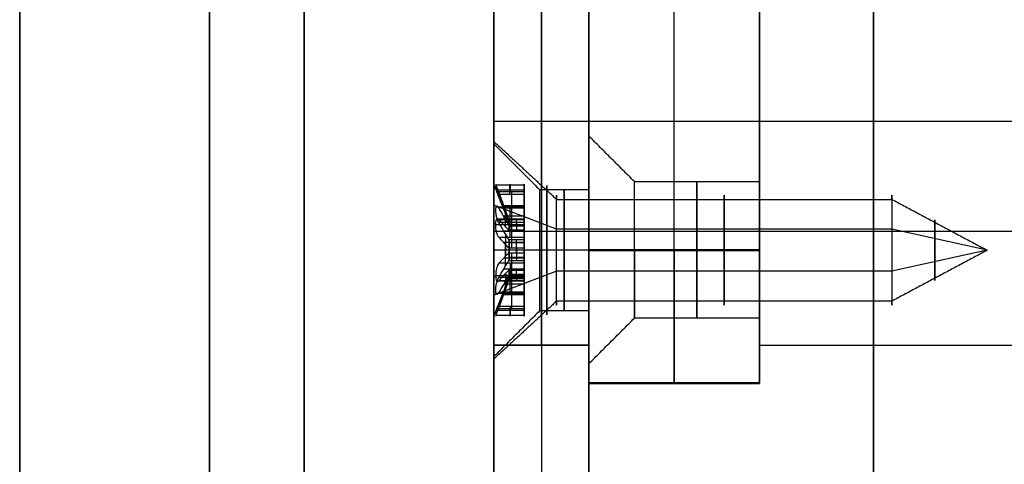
# Model space of a CAD drawing. Header units: millimetres. Extents: x -398 to 387, y -563 to 552.
# Tile 194 of 256: x -398 to -372, y -378 to -366. Entities that reach past the tile are written whole.
import ezdxf

# ---------------------------------------------------------------- set-up
doc = ezdxf.new("R2010")
doc.units = ezdxf.units.MM
doc.layers.add('Livello 01', color=7, linetype='Continuous')

# ---------------------------------------------------------------- blocks, each defined once
blk = doc.blocks.new('MCP191A04_01')
at = {"layer": 'Livello 01', "color": 254, "true_color": 0xcad1ee}
for p, q in [((-69.2, 125, 1.25), (69.2, 125, 1.25)), ((79.2, 0, 2.5), (-79.2, 0, 2.5)), ((79.2, 0), (-79.2, 0)), ((-22, -86.65, 1.3), (-22, -85.45, 2.5)), ((-22, -86.65), (-22, -86.65, 1.3)), ((-22, -89.85, 1.3), (-22, -91.05, 2.5)), ((-22, -89.85), (-22, -89.85, 1.3)), ((-69.2, -125, 1.25), (69.2, -125, 1.25))]:
    blk.add_line(p, q, dxfattribs=at)
for centre, radius, start, end in [((-31.5, -76.25), 12, 0, 180), ((-31.5, -76.25, 2.5), 12, 0, 180), ((-31.5, -76.25, 1.25), 12, 0, 180), ((-31.5, -76.25), 12, 180, 0), ((-31.5, -76.25, 1.25), 12, 180, 0), ((-22, -88.25, 2.5), 2.8, 0, 180), ((-22, -88.25), 1.6, 0, 180), ((-22, -88.25, 0.65), 1.6, 0, 180), ((-22, -88.25, 1.3), 1.6, 180, 0), ((-22, -88.25), 1.6, 180, 0), ((-22, -88.25, 0.65), 1.6, 180, 0)]:
    blk.add_arc(centre, radius, start, end, dxfattribs=at)
at = {"layer": 'Livello 01', "color": 254, "true_color": 0xcad1ee, "extrusion": (0, 0, -1)}
for centre, radius, start, end in [((31.5, -76.25, -2.5), 12, 180, 0), ((22, -88.25, -1.3), 1.6, 0, 180), ((22, -88.25, -2.5), 2.8, 180, 0)]:
    blk.add_arc(centre, radius, start, end, dxfattribs=at)
at = {"layer": 'Livello 01', "color": 254, "true_color": 0xcad1ee}
for points in [[(-69.2, 125, 2.5), (69.2, 125, 2.5)], [(-69.2, 125), (69.2, 125)], [(-19.5, -76.25), (-19.5, -76.25, 2.5)], [(-24.8, -88.25, 2.5), (-23.6, -88.25, 1.3)], [(-23.6, -88.25, 1.3), (-23.6, -88.25)], [(-20.4, -88.25, 1.3), (-19.2, -88.25, 2.5)], [(-20.4, -88.25), (-20.4, -88.25, 1.3)], [(69.2, -125, 2.5), (-69.2, -125, 2.5)], [(69.2, -125), (-69.2, -125)]]:
    blk.add_open_spline(points, degree=1, dxfattribs=at)
blk = doc.blocks.new('VTA2.9X13STIN0')
at = {"layer": 'Livello 01', "color": 254, "true_color": 0xcad1ee}
for p, q in [((0, -1.65, 1.45), (0, 0, 3.1)), ((0, -1.65, -1.45), (0, 0, -3.1)), ((-1.875, 0), (-3.1, 0)), ((-1.299, -0.8, 1.001), (-1.299, -0.086, 1.001)), ((-1.299, -0.8, -1.001), (-1.299, -0.086, -1.001)), ((-1.121, -0.8, -0.359), (-1.121, -0.254, -0.359)), ((-1.121, -0.8, 0.359), (-1.121, -0.254, 0.359)), ((-0.871, -0.8, -0.792), (-0.871, -0.254, -0.792)), ((-0.871, -0.8, 0.792), (-0.871, -0.254, 0.792)), ((-0.25, -0.8, -1.14), (-0.25, -0.258, -1.14)), ((-0.25, -0.8, 1.14), (-0.25, -0.258, 1.14)), ((0, -0.045, -1.75), (0, 0, -1.875)), ((0, 0, -3.1), (0, 0, -1.875)), ((0, 0, 1.875), (0, 0, 3.1)), ((0, -0.045, 1.75), (0, 0, 1.875)), ((0, -0.8, -1.75), (0, -0.045, -1.75)), ((0, -0.8, 1.75), (0, -0.045, 1.75)), ((0.25, -0.8, -1.14), (0.25, -0.258, -1.14)), ((0.25, -0.8, 1.14), (0.25, -0.258, 1.14)), ((0.862, -0.8, -0.786), (0.862, -0.258, -0.786)), ((0.871, -0.8, 0.792), (0.871, -0.254, 0.792)), ((1.112, -0.8, -0.353), (1.112, -0.258, -0.353)), ((1.121, -0.8, 0.359), (1.121, -0.254, 0.359)), ((1.299, -0.8, -1), (1.299, -0.086, -1)), ((1.299, -0.8, 1.001), (1.299, -0.086, 1.001)), ((1.549, -0.8, -0.75), (1.549, -0.056, -0.75)), ((1.55, -0.8, 0.75), (1.55, -0.056, 0.75)), ((3.1, 0), (1.875, 0)), ((-1.442, -0.461, -0.544), (-0.8, -0.461, -0.173)), ((-1.442, -0.461, 0.544), (-0.8, -0.461, 0.173)), ((-1.192, -0.461, -0.977), (-0.55, -0.461, -0.606)), ((-1.192, -0.461, 0.977), (-0.55, -0.461, 0.606)), ((-0.7, -0.4), (-0.776, -0.4)), ((-0.738, -0.4, -0.117), (-0.738, -0.4, 0.117)), ((-0.7, -0.8), (-0.7, -0.4)), ((-0.45, -0.8, -0.579), (-0.45, -0.4, -0.579)), ((-0.45, -0.8, 0.579), (-0.45, -0.4, 0.579)), ((-0.299, -0.4, 0.648), (-0.427, -0.4, 0.648)), ((-0.299, -0.4, -0.648), (-0.427, -0.4, -0.648)), ((-0.381, -0.4, 0.592), (-0.381, -0.4, 0.676)), ((-0.381, -0.4, -0.676), (-0.381, -0.4, -0.592)), ((-0.25, -0.464, -1.5), (-0.25, -0.464, -0.779)), ((-0.25, -0.464, 0.779), (-0.25, -0.464, 1.5)), ((0.25, -0.464, -1.5), (0.25, -0.464, -0.779)), ((0.25, -0.464, 0.779), (0.25, -0.464, 1.5)), ((0.427, -0.4, 0.648), (0.299, -0.4, 0.648)), ((0.427, -0.4, -0.648), (0.299, -0.4, -0.648)), ((0.381, -0.4, 0.592), (0.381, -0.4, 0.676)), ((0.381, -0.4, -0.676), (0.381, -0.4, -0.592)), ((0.45, -0.8, -0.579), (0.45, -0.4, -0.579)), ((0.45, -0.8, 0.579), (0.45, -0.4, 0.579)), ((0.55, -0.461, 0.606), (1.192, -0.461, 0.977)), ((0.55, -0.464, -0.606), (1.174, -0.464, -0.967)), ((0.776, -0.4), (0.7, -0.4)), ((0.738, -0.4, -0.117), (0.738, -0.4, 0.117)), ((0.8, -0.461, 0.173), (1.442, -0.461, 0.544)), ((0.8, -0.464, -0.173), (1.424, -0.464, -0.533)), ((0.7, -0.8, 0), (-0.7, -0.8, 0)), ((0.045, -0.8, -1.746), (0.045, -0.8, 1.746)), ((0, -10.489, 1.45), (0, -1.65, 1.45)), ((0, -10.489, -1.45), (0, -1.65, -1.45)), ((0, -13), (0, -10.489, 1.45)), ((0, -13), (0, -10.489, -1.45))]:
    blk.add_line(p, q, dxfattribs=at)
at = {"layer": 'Livello 01', "color": 254, "true_color": 0xcad1ee, "extrusion": (0, -1, 0)}
for centre, radius, start, end in [((0, 0), 3.1, 0, 180), ((0, 0), 3.1, 180, 0), ((0, 0), 1.875, 180, 0), ((0, 0), 1.875, 0, 180), ((-0.45, -0.779, 0.4), 0.2, 13.5005, 106.4995), ((0.9, 0, 0.4), 0.2, 180, 226.4995), ((-0.9, 0, 0.8), 0.2, 300, 60), ((-0.45, -0.779, 0.8), 0.2, 360, 120), ((-0.45, 0.779, 0.8), 0.2, 240, 0), ((0.45, -0.779, 0.8), 0.2, 60, 180), ((0.45, 0.779, 0.8), 0.2, 180, 300), ((0.9, 0, 0.8), 0.2, 120, 180), ((0, 0, 1.65), 1.45, 0, 180), ((0, 0, 10.489), 1.45, 180, 0)]:
    blk.add_arc(centre, radius, start, end, dxfattribs=at)
at = {"layer": 'Livello 01', "color": 254, "true_color": 0xcad1ee, "extrusion": (0, 1, 0)}
for centre, radius, start, end in [((1.299, 0.75, -0.421), 0.251, 0, 115.203), ((1.299, -0.75, -0.421), 0.251, 244.797, 0), ((1.299, -0.75, -0.428), 0.251, 0, 55.203), ((1.299, 0.75, -0.428), 0.251, 304.797, 0), ((0, 0, -0.307), 1.031, 344.027, 0), ((0, 0, -0.307), 1.031, 0, 15.973), ((0, 0, -0.4), 0.776, 349.2253, 0), ((0, 0, -0.4), 0.776, 360, 10.7747), ((0.9, 0, -0.4), 0.2, 133.5005, 226.4995), ((0, 0, -0.307), 1.031, 284.027, 315.973), ((0, 0, -0.307), 1.031, 44.027, 75.973), ((0, 0, -0.4), 0.776, 289.2253, 310.7747), ((0, 0, -0.4), 0.776, 49.2253, 70.7747), ((0.45, 0.779, -0.4), 0.2, 193.5005, 286.4995), ((0, -1.5, -0.423), 0.25, 180, 360), ((0, 1.5, -0.423), 0.25, 0, 180), ((0, 0, -0.307), 1.031, 224.027, 255.973), ((0, 0, -0.307), 1.031, 104.027, 135.973), ((0, 0, -0.4), 0.776, 229.2253, 250.7747), ((0, 0, -0.4), 0.776, 109.2253, 130.7747), ((-0.45, -0.779, -0.4), 0.2, 13.5005, 106.4995), ((-0.45, 0.779, -0.4), 0.2, 253.5005, 346.4995), ((-0.9, 0, -0.4), 0.2, 0, 46.4995), ((0, 0, -0.4), 0.776, 180, 190.7747), ((0, 0, -0.4), 0.776, 169.2253, 180), ((0, 0, -0.307), 1.031, 180, 195.973), ((0, 0, -0.307), 1.031, 164.027, 180), ((-1.299, -0.75, -0.423), 0.25, 120, 300), ((-1.299, 0.75, -0.423), 0.251, 64.797, 235.203), ((0.9, 0, -0.592), 0.2, 120, 240), ((0.45, -0.779, -0.592), 0.2, 60, 180), ((0.45, 0.779, -0.592), 0.2, 180, 300), ((-0.45, -0.779, -0.592), 0.2, 0, 120), ((-0.45, 0.779, -0.592), 0.2, 240, 0), ((-0.9, 0, -0.592), 0.2, 300, 0), ((-0.9, 0, -0.592), 0.2, 0, 60), ((1.299, 0.75, -0.8), 0.251, 0, 115.203), ((1.299, -0.75, -0.8), 0.251, 0, 55.203), ((1.299, -0.75, -0.8), 0.251, 244.797, 0), ((1.299, 0.75, -0.8), 0.251, 304.797, 0), ((0, -1.5, -0.8), 0.25, 180, 360), ((0, 1.5, -0.8), 0.25, 360, 180), ((-0.9, 0, -0.8), 0.2, 300, 360), ((-1.299, -0.75, -0.8), 0.25, 120, 300), ((-1.299, 0.75, -0.8), 0.251, 64.797, 235.203), ((0, 0, -1.395), 1.705, 0, 180), ((0, 0, -1.395), 1.705, 180, 0), ((0, 0, -1.65), 1.45, 180, 0), ((0, 0, -6.07), 1.45, 0, 180), ((0, 0, -6.07), 1.45, 180, 0), ((0, 0, -10.489), 1.45, 0, 180), ((0, 0, -11.619), 0.798, 0, 180), ((0, 0, -11.619), 0.798, 180, 0)]:
    blk.add_arc(centre, radius, start, end, dxfattribs=at)
at = {"layer": 'Livello 01', "color": 254, "true_color": 0xcad1ee}
for points, degree in [([(-3.1, 0), (-1.45, -1.65)], 1), ([(1.875, 0), (0.776, -0.4)], 1), ([(1.45, -1.65), (3.1, 0)], 1), ([(-0.776, -0.4), (-1.875, 0)], 1), ([(-1.55, -0.056, 0.75), (-1.55, -0.8, 0.75)], 1), ([(-1.55, -0.056, -0.75), (-1.55, -0.8, -0.75)], 1), ([(-1.442, -0.121, -0.544), (-1.507, -0.093, -0.589), (-1.55, -0.069, -0.667), (-1.55, -0.056, -0.75)], 3), ([(-1.442, -0.121, 0.544), (-1.508, -0.093, 0.589), (-1.55, -0.069, 0.668), (-1.55, -0.056, 0.75)], 3), ([(-1.442, -0.8, -0.544), (-1.442, -0.121, -0.544)], 1), ([(-1.442, -0.121, -0.544), (-1.228, -0.21, -0.421), (-1.015, -0.299, -0.297), (-0.8, -0.385, -0.173)], 3), ([(-0.8, -0.385, 0.173), (-1.015, -0.299, 0.297), (-1.228, -0.21, 0.421), (-1.442, -0.121, 0.544)], 3), ([(-1.442, -0.121, 0.544), (-1.442, -0.8, 0.544)], 1), ([(-1.192, -0.8, 0.977), (-1.192, -0.121, 0.977)], 1), ([(-0.55, -0.385, -0.606), (-0.765, -0.299, -0.73), (-0.978, -0.21, -0.854), (-1.192, -0.121, -0.977)], 3), ([(-1.192, -0.121, -0.977), (-1.192, -0.8, -0.977)], 1), ([(-1.192, -0.121, 0.977), (-0.978, -0.21, 0.854), (-0.765, -0.299, 0.73), (-0.55, -0.385, 0.606)], 3), ([(-0.25, -0.8, -1.5), (-0.25, -0.129, -1.5)], 1), ([(-0.25, -0.129, -1.5), (-0.25, -0.215, -1.26), (-0.25, -0.301, -1.02), (-0.25, -0.385, -0.779)], 3), ([(-0.25, -0.385, 0.779), (-0.25, -0.301, 1.02), (-0.25, -0.215, 1.26), (-0.25, -0.129, 1.5)], 3), ([(-0.25, -0.8, 1.5), (-0.25, -0.129, 1.5)], 1), ([(0.25, -0.385, -0.779), (0.25, -0.301, -1.02), (0.25, -0.215, -1.26), (0.25, -0.129, -1.5)], 3), ([(0.25, -0.129, -1.5), (0.25, -0.8, -1.5)], 1), ([(0.25, -0.8, 1.5), (0.25, -0.129, 1.5)], 1), ([(0.25, -0.129, 1.5), (0.25, -0.215, 1.26), (0.25, -0.301, 1.02), (0.25, -0.385, 0.779)], 3), ([(0.55, -0.385, 0.606), (0.765, -0.299, 0.73), (0.978, -0.21, 0.854), (1.192, -0.121, 0.977)], 3), ([(1.174, -0.129, -0.967), (0.966, -0.215, -0.847), (0.759, -0.301, -0.727), (0.55, -0.385, -0.606)], 3), ([(1.442, -0.121, 0.544), (1.228, -0.21, 0.421), (1.015, -0.299, 0.297), (0.8, -0.385, 0.173)], 3), ([(0.8, -0.385, -0.173), (1.009, -0.301, -0.294), (1.216, -0.215, -0.414), (1.424, -0.129, -0.533)], 3), ([(1.174, -0.8, -0.967), (1.174, -0.129, -0.967)], 1), ([(1.192, -0.121, 0.977), (1.192, -0.8, 0.977)], 1), ([(1.424, -0.129, -0.533), (1.424, -0.8, -0.533)], 1), ([(1.442, -0.8, 0.544), (1.442, -0.121, 0.544)], 1), ([(-0.8, -0.385, -0.173), (-0.786, -0.39, -0.165), (-0.774, -0.395, -0.156), (-0.762, -0.4, -0.145)], 3), ([(-0.762, -0.4, 0.145), (-0.774, -0.395, 0.156), (-0.786, -0.39, 0.165), (-0.8, -0.385, 0.173)], 3), ([(-0.8, -0.385, 0.173), (-0.8, -0.8, 0.173)], 1), ([(-0.8, -0.8, -0.173), (-0.8, -0.385, -0.173)], 1), ([(-0.507, -0.4, -0.588), (-0.522, -0.395, -0.592), (-0.536, -0.39, -0.598), (-0.55, -0.385, -0.606)], 3), ([(-0.55, -0.385, 0.606), (-0.536, -0.39, 0.598), (-0.522, -0.395, 0.592), (-0.507, -0.4, 0.588)], 3), ([(-0.55, -0.385, -0.606), (-0.55, -0.8, -0.606)], 1), ([(-0.55, -0.8, 0.606), (-0.55, -0.385, 0.606)], 1), ([(-0.25, -0.385, -0.779), (-0.25, -0.39, -0.764), (-0.252, -0.395, -0.748), (-0.256, -0.4, -0.733)], 3), ([(-0.256, -0.4, 0.733), (-0.252, -0.395, 0.748), (-0.25, -0.39, 0.764), (-0.25, -0.385, 0.779)], 3), ([(-0.25, -0.8, -0.779), (-0.25, -0.385, -0.779)], 1), ([(-0.25, -0.385, 0.779), (-0.25, -0.8, 0.779)], 1), ([(0.256, -0.4, -0.733), (0.252, -0.395, -0.748), (0.25, -0.39, -0.764), (0.25, -0.385, -0.779)], 3), ([(0.25, -0.385, 0.779), (0.25, -0.39, 0.764), (0.252, -0.395, 0.748), (0.256, -0.4, 0.733)], 3), ([(0.25, -0.385, -0.779), (0.25, -0.8, -0.779)], 1), ([(0.25, -0.8, 0.779), (0.25, -0.385, 0.779)], 1), ([(0.55, -0.385, -0.606), (0.536, -0.39, -0.598), (0.522, -0.395, -0.592), (0.507, -0.4, -0.588)], 3), ([(0.507, -0.4, 0.588), (0.522, -0.395, 0.592), (0.536, -0.39, 0.598), (0.55, -0.385, 0.606)], 3), ([(0.55, -0.8, -0.606), (0.55, -0.385, -0.606)], 1), ([(0.55, -0.385, 0.606), (0.55, -0.8, 0.606)], 1), ([(0.7, -0.8), (0.7, -0.4)], 1), ([(0.762, -0.4, -0.145), (0.774, -0.395, -0.156), (0.786, -0.39, -0.165), (0.8, -0.385, -0.173)], 3), ([(0.8, -0.385, 0.173), (0.786, -0.39, 0.165), (0.774, -0.395, 0.156), (0.762, -0.4, 0.145)], 3), ([(0.8, -0.385, -0.173), (0.8, -0.8, -0.173)], 1), ([(0.8, -0.385, 0.173), (0.8, -0.8, 0.173)], 1), ([(-1.442, -0.8, -0.544), (-0.8, -0.8, -0.173)], 1), ([(-0.8, -0.8, 0.173), (-1.442, -0.8, 0.544)], 1), ([(-0.55, -0.8, -0.606), (-1.192, -0.8, -0.977)], 1), ([(-1.192, -0.8, 0.977), (-0.55, -0.8, 0.606)], 1), ([(-0.25, -0.8, -1.5), (-0.25, -0.8, -0.779)], 1), ([(-0.25, -0.8, 0.779), (-0.25, -0.8, 1.5)], 1), ([(0.25, -0.8, -0.779), (0.25, -0.8, -1.5)], 1), ([(0.25, -0.8, 1.5), (0.25, -0.8, 0.779)], 1), ([(1.174, -0.8, -0.967), (0.55, -0.8, -0.606)], 1), ([(0.55, -0.8, 0.606), (1.192, -0.8, 0.977)], 1), ([(1.442, -0.8, 0.544), (0.8, -0.8, 0.173)], 1), ([(0.8, -0.8, -0.173), (1.424, -0.8, -0.533)], 1), ([(-1.45, -1.65), (-1.45, -10.489)], 1), ([(1.45, -10.489), (1.45, -1.65)], 1), ([(-1.45, -10.489), (0, -13)], 1), ([(0, -13), (1.45, -10.489)], 1)]:
    blk.add_open_spline(points, degree=degree, dxfattribs=at)
for points, knots in [([(-1.192, -0.121, -0.977), (-1.266, -0.093, -1.012), (-1.357, -0.068, -1.008), (-1.502, -0.042, -0.92), (-1.55, -0.042, -0.835), (-1.55, -0.056, -0.75)], [-0.536405, -0.536405, -0.536405, -0.536405, -0.2682025, -0.2682025, 0, 0, 0, 0]), ([(-1.192, -0.121, 0.977), (-1.266, -0.093, 1.012), (-1.358, -0.068, 1.008), (-1.503, -0.042, 0.92), (-1.55, -0.042, 0.834), (-1.55, -0.056, 0.75)], [0, 0, 0, 0, 0.2681557, 0.2681557, 0.5363114, 0.5363114, 0.5363114, 0.5363114]), ([(0.25, -0.129, -1.5), (0.25, -0.106, -1.564), (0.225, -0.085, -1.627), (0.134, -0.054, -1.721), (0.067, -0.046, -1.75), (-0.067, -0.045, -1.75), (-0.133, -0.054, -1.722), (-0.225, -0.085, -1.627), (-0.25, -0.106, -1.564), (-0.25, -0.129, -1.5)], [-0.8278436, -0.8278436, -0.8278436, -0.8278436, -0.6208827, -0.6208827, -0.4139218, -0.4139218, -0.2069609, -0.2069609, 0, 0, 0, 0]), ([(-0.25, -0.129, 1.5), (-0.25, -0.106, 1.564), (-0.225, -0.085, 1.627), (-0.134, -0.054, 1.721), (-0.067, -0.046, 1.75), (0.067, -0.045, 1.75), (0.133, -0.054, 1.722), (0.225, -0.085, 1.627), (0.25, -0.106, 1.564), (0.25, -0.129, 1.5)], [-0.8278439, -0.8278439, -0.8278439, -0.8278439, -0.6208829, -0.6208829, -0.4139219, -0.4139219, -0.206961, -0.206961, 0, 0, 0, 0]), ([(1.424, -0.129, -0.533), (1.479, -0.106, -0.565), (1.522, -0.085, -0.619), (1.557, -0.054, -0.745), (1.549, -0.046, -0.817), (1.482, -0.045, -0.933), (1.425, -0.054, -0.976), (1.296, -0.085, -1.009), (1.229, -0.106, -0.998), (1.174, -0.129, -0.967)], [-0.8278413, -0.8278413, -0.8278413, -0.8278413, -0.620881, -0.620881, -0.4139207, -0.4139207, -0.2069603, -0.2069603, 0, 0, 0, 0]), ([(1.192, -0.121, 0.977), (1.247, -0.1, 1.003), (1.311, -0.081, 1.008), (1.431, -0.053, 0.972), (1.484, -0.045, 0.931), (1.548, -0.045, 0.821), (1.557, -0.053, 0.753), (1.529, -0.081, 0.632), (1.492, -0.1, 0.579), (1.442, -0.121, 0.544)], [-0.7830902, -0.7830902, -0.7830902, -0.7830902, -0.5873177, -0.5873177, -0.3915451, -0.3915451, -0.1957726, -0.1957726, 0, 0, 0, 0])]:
    blk.add_open_spline(points, degree=3, knots=knots, dxfattribs=at)

msp = doc.modelspace()

# ---------------------------------------------------------------- linework, layer by layer
at = {"layer": 'Livello 01', "color": 254, "true_color": 0xcad1ee}
for p, q in [((-390.5, -537, -164.5), (-390.5, -237, -164.5)), ((-390.5, -537, 175.5), (-390.5, -237, 175.5)), ((-398, -242, -169.5), (-398, -547, -169.5)), ((-398, -242, 180.5), (-398, -547, 180.5)), ((-375.5, -289.5, 155.5), (-375.5, -499.5, 155.5)), ((-375.5, -499.5, -144.5), (-375.5, -289.5, -144.5)), ((-390.5, -472.25, 133), (-390.5, -316.75, 133)), ((-390.5, -316.75, -122), (-390.5, -472.25, -122)), ((-375.5, -462, 119), (-375.5, -327, 119)), ((-375.5, -327, -108), (-375.5, -462, -108)), ((-380.75, -372.437, -86.258), (-380.75, -353.437, -86.242)), ((-380.75, -372.463, -55.258), (-380.75, -353.463, -55.242)), ((-385.5, -365.95, -70.753), (-385.5, -369.05, -70.755)), ((-385.5, -369.05, -70.755), (-365.5, -369.05, -70.755)), ((-385.5, -371.95, -70.758), (-365.5, -371.95, -70.758)), ((-385.5, -371.95, -70.758), (-385.5, -374.95, -70.76)), ((-381.8, -372.438, -84.558), (-383, -372.437, -85.758)), ((-378.5, -372.438, -84.558), (-381.8, -372.438, -84.558)), ((-378.5, -372.441, -80.958), (-381.8, -372.441, -80.958)), ((-385.5, -374.95, -70.76), (-383, -374.95, -70.76)), ((-383, -374.95, -70.76), (-383, -375.95, -70.761)), ((-378.5, -374.95, -70.76), (-378.5, -375.95, -70.761)), ((-378.5, -374.95, -70.76), (-359, -374.95, -70.76)), ((-378.5, -375.95, -70.761), (-383, -375.95, -70.761)), ((-380.75, -375.96, -58.761), (-380.75, -375.94, -82.761))]:
    msp.add_line(p, q, dxfattribs=at)
at = {"layer": 'Livello 01', "color": 254, "true_color": 0xcad1ee, "extrusion": (1, 0, 0)}
for centre, radius, start, end in [((-362.95, -70.75, -385.5), 12, 90.0492, 270.0492), ((-362.95, -70.75, -385.5), 6.1, 90.0492, 270.0492), ((-362.95, -70.75, -384.25), 12, 90.0492, 270.0492), ((-362.95, -70.75, -375.5), 6.1, 90.0492, 270.0492), ((-362.95, -70.75, -385.5), 9, 100.6132, 253.2578), ((-362.95, -70.75, -375.5), 9, 100.6132, 253.2578), ((-372.44, -82.758, -383), 3, 180.0492, 0.0492), ((-372.44, -82.758, -383), 3, 0.0492, 90.0492), ((-372.44, -82.758, -381.8), 1.8, 180.0492, 0.0492), ((-372.44, -82.758, -383), 3.5, 180.0492, 270.0492), ((-372.44, -82.758, -383), 3, 90.0492, 180.0492), ((-372.46, -58.758, -383), 3.5, 90.0492, 180.0492), ((-372.44, -82.758, -381.8), 1.8, 90.0492, 180.0492)]:
    msp.add_arc(centre, radius, start, end, dxfattribs=at)
at = {"layer": 'Livello 01', "color": 254, "true_color": 0xcad1ee, "extrusion": (-1, 0, 0)}
for centre, radius, start, end in [((362.95, -70.75, 383), 12, 269.9508, 89.9508), ((362.95, -70.75, 378.5), 12, 269.9508, 89.9508), ((372.44, -82.758, 381.8), 1.8, 89.9508, 179.9508), ((372.44, -82.758, 380.15), 1.8, 179.9508, 359.9508), ((372.44, -82.758, 380.15), 1.8, 359.9508, 179.9508), ((372.44, -82.758, 378.5), 1.8, 179.9508, 359.9508), ((372.44, -82.758, 378.5), 1.8, 359.9508, 179.9508), ((372.44, -82.758, 380.75), 3.5, 269.9508, 359.9508), ((372.46, -58.758, 380.75), 3.5, 359.9508, 89.9508), ((372.44, -82.758, 378.5), 3.5, 269.9508, 359.9508), ((372.46, -58.758, 378.5), 3.5, 359.9508, 89.9508)]:
    msp.add_arc(centre, radius, start, end, dxfattribs=at)
at = {"layer": 'Livello 01', "color": 254, "true_color": 0xcad1ee}
for points in [[(-383, -237, -164.5), (-383, -537, -164.5)], [(-383, -537, 175.5), (-383, -237, 175.5)], [(-398, -242, -174.5), (-398, -547, -174.5)], [(-398, -547, -164.5), (-398, -242, -164.5)], [(-398, -242, 175.5), (-398, -547, 175.5)], [(-398, -547, 185.5), (-398, -242, 185.5)], [(-398, -537, -164.5), (-398, -242, -164.5)], [(-398, -242, 175.5), (-398, -537, 175.5)], [(-393, -242, -179.5), (-393, -547, -179.5)], [(-393, -547, 190.5), (-393, -242, 190.5)], [(-383, -499.5, 155.5), (-383, -289.5, 155.5)], [(-383, -289.5, -144.5), (-383, -499.5, -144.5)], [(-398, -472.25, 133), (-398, -316.75, 133)], [(-398, -316.75, -122), (-398, -472.25, -122)], [(-383, -316.75, -122), (-383, -472.25, -122)], [(-383, -472.25, 133), (-383, -316.75, 133)], [(-383, -462, 119), (-383, -327, 119)], [(-383, -327, -108), (-383, -462, -108)], [(-383, -372.437, -86.258), (-383, -353.437, -86.242)], [(-378.5, -372.437, -86.258), (-378.5, -353.437, -86.242)], [(-383, -353.463, -55.242), (-383, -372.463, -55.258)], [(-378.5, -353.463, -55.242), (-378.5, -372.463, -55.258)], [(-381.8, -370.64, -82.757), (-383, -369.44, -82.756)], [(-381.8, -370.64, -82.757), (-378.5, -370.64, -82.757)], [(-383, -372.437, -86.258), (-378.5, -372.437, -86.258)], [(-383, -372.442, -79.758), (-381.8, -372.441, -80.958)], [(-378.5, -372.463, -55.258), (-383, -372.463, -55.258)], [(-383, -375.44, -82.761), (-381.8, -374.24, -82.76)], [(-378.5, -374.24, -82.76), (-381.8, -374.24, -82.76)], [(-383, -375.96, -58.761), (-383, -375.94, -82.761)], [(-378.5, -375.94, -82.761), (-383, -375.94, -82.761)], [(-383, -375.96, -58.761), (-378.5, -375.96, -58.761)], [(-378.5, -375.96, -58.761), (-378.5, -375.94, -82.761)]]:
    msp.add_open_spline(points, degree=1, dxfattribs=at)

# ---------------------------------------------------------------- block references
at = {"layer": 'Livello 01', "extrusion": (-1, -4.282e-47, 4.26883e-31)}
msp.add_blockref('MCP191A04_01', (394.45, 5.5, 383), dxfattribs=at)
at = {"layer": 'Livello 01', "extrusion": (-3.11598e-31, -0.383049, -0.923728), "rotation": 90}
msp.add_blockref('VTA2.9X13STIN0', (-385.5, 312.345, 219.105), dxfattribs=at)

doc.saveas('drawing.dxf')
